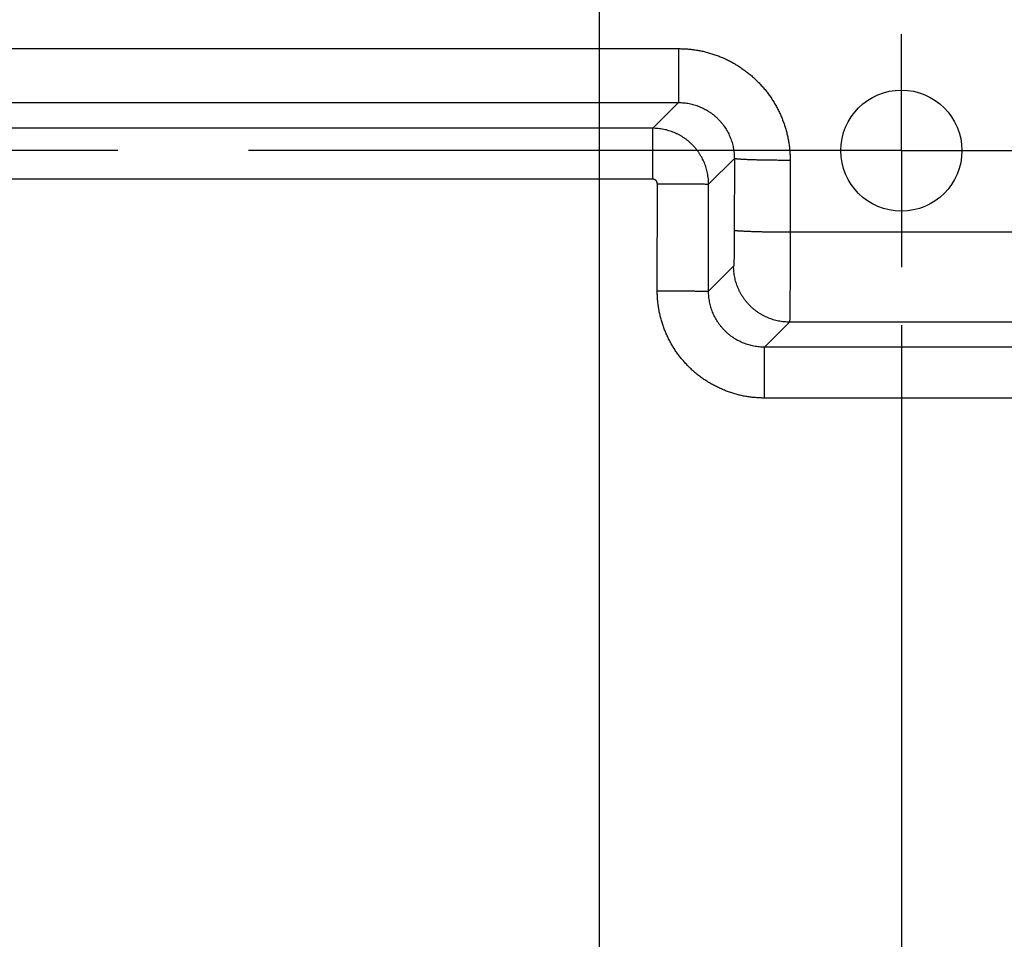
# Model space of a CAD drawing. Header units: inches. Extents: x 0 to 34, y 0 to 22.
# Tile 19 of 80: x 16.9 to 18, y 11.8 to 12.8. Entities that reach past the tile are written whole.
import ezdxf

# ---------------------------------------------------------------- set-up
doc = ezdxf.new("R2010")
doc.units = ezdxf.units.IN
doc.header["$LTSCALE"] = 1.87
doc.header["$MEASUREMENT"] = 0
doc.linetypes.add('CENTER', pattern=[0.6, 0.375, -0.075, 0.075, -0.075])
doc.layers.get('0').update_dxf_attribs({"linetype": 'CONTINUOUS'})
doc.layers.add('DEFAULT_1', color=7, linetype='CENTER')
doc.layers.add('DIMENSIONS', color=7, linetype='CONTINUOUS')
doc.styles.get("Standard").update_dxf_attribs({"font": 'txt', "width": 0.8})
doc.dimstyles.new('DIMSTYLE_1', dxfattribs={"dimtxt": 0.125, "dimasz": 0.18, "dimexe": 0.18, "dimexo": 0.0625, "dimgap": 0.09, "dimtad": 0, "dimtih": 1, "dimtoh": 1, "dimdec": 3, "dimzin": 4, "dimdsep": 46, "dimtxsty": 'STANDARD', "dimblk": '_FILLED', "dimblk1": '_FILLED', "dimblk2": '_FILLED', "dimcen": 0.09, "dimadec": 0, "dimazin": 0, "dimtp": 0.01, "dimtm": 0.01, "dimtfac": 1, "dimtdec": 3, "dimtofl": 0, "dimtmove": 0, "dimatfit": 3, "dimldrblk": '_FILLED', "dimfxl": 1, "dimtolj": 1, "dimtzin": 4, "dimarcsym": 0})

# ---------------------------------------------------------------- blocks, each defined once
blk = doc.blocks.new('*D1')
at = {"layer": 'DIMENSIONS', "color": 2, "linetype": 'CONTINUOUS'}
blk.add_line((18.5963, 12.5351), (18.5963, 10.3045), dxfattribs=at)
at = {"layer": 'DIMENSIONS', "color": 2, "linetype": 'CONTINUOUS', "width": 0.8}
for s, p in [(']', (18.6588, 10.142)), ('88.09', (18.6588, 9.642)), ('[', (18.6588, 9.542)), ('3.468', (18.6588, 8.917))]:
    blk.add_text(s, height=0.125, rotation=90, dxfattribs=at).set_placement(p)
blk = doc.blocks.new('_FILLED')
at = {"color": 0, "linetype": 'BYBLOCK'}
blk.add_solid([(0, 0), (-1, 0.1736), (-1, -0.1736)], dxfattribs=at)
blk = doc.blocks.new('*D12')
at = {"layer": 'DIMENSIONS', "color": 2, "linetype": 'CONTINUOUS'}
blk.add_line((17.5271, 13.1745), (17.5271, 10.3045), dxfattribs=at)
at = {"layer": 'DIMENSIONS', "color": 2, "linetype": 'CONTINUOUS', "width": 0.8}
for s, p in [(']', (17.5896, 10.142)), ('60.94', (17.5896, 9.642)), ('[', (17.5896, 9.542)), ('2.399', (17.5896, 8.917))]:
    blk.add_text(s, height=0.125, rotation=90, dxfattribs=at).set_placement(p)
blk = doc.blocks.new('*D14')
at = {"layer": 'DIMENSIONS', "color": 2, "linetype": 'CONTINUOUS'}
blk.add_line((17.8518, 12.4975), (17.8518, 10.3045), dxfattribs=at)
at = {"layer": 'DIMENSIONS', "color": 2, "linetype": 'CONTINUOUS', "width": 0.8}
for s, p in [(']', (17.9143, 10.142)), ('69.18', (17.9143, 9.642)), ('[', (17.9143, 9.542)), ('2.724', (17.9143, 8.917))]:
    blk.add_text(s, height=0.125, rotation=90, dxfattribs=at).set_placement(p)

msp = doc.modelspace()

# ---------------------------------------------------------------- linework, layer by layer
at = {"color": 7, "linetype": 'CONTINUOUS'}
for p, q in [((16.1111, 12.7946), (17.6125, 12.7946)), ((17.6125, 12.7946), (17.6125, 12.7367)), ((16.1111, 12.7367), (17.6125, 12.7367)), ((17.6125, 12.7367), (17.5848, 12.7091)), ((17.5848, 12.7091), (16.1388, 12.7091)), ((17.5848, 12.6544), (17.5848, 12.7091)), ((17.6724, 12.6767), (17.6448, 12.6491)), ((17.6724, 12.6767), (17.6723, 12.5995)), ((17.7324, 12.6746), (17.7323, 12.5974)), ((17.5848, 12.6544), (16.1388, 12.6544)), ((17.5896, 12.5345), (17.5897, 12.6495)), ((17.6447, 12.534), (17.6448, 12.6491)), ((17.9713, 12.5974), (17.7323, 12.5974)), ((17.6716, 12.5609), (17.6447, 12.534)), ((17.7316, 12.5009), (17.7047, 12.474)), ((17.9719, 12.5009), (17.7316, 12.5009)), ((17.9989, 12.474), (17.7047, 12.474)), ((17.7047, 12.4194), (17.7047, 12.474)), ((17.9989, 12.4194), (17.7047, 12.4194))]:
    msp.add_line(p, q, dxfattribs=at)
msp.add_circle((17.8518, 12.6851), 0.065, dxfattribs=at)
for points, knots in [([(17.6125, 12.7946), (17.6141, 12.7946), (17.6173, 12.7946), (17.6221, 12.7943), (17.6269, 12.7938), (17.6317, 12.7931), (17.6364, 12.7923), (17.6411, 12.7912), (17.6458, 12.7899), (17.6504, 12.7885), (17.655, 12.7869), (17.6594, 12.7851), (17.6639, 12.7831), (17.6682, 12.7809), (17.6724, 12.7786), (17.6765, 12.7761), (17.6806, 12.7734), (17.6845, 12.7706), (17.6883, 12.7676), (17.692, 12.7645), (17.6955, 12.7612), (17.6989, 12.7578), (17.7022, 12.7543), (17.7054, 12.7506), (17.7083, 12.7468), (17.7112, 12.7428), (17.7138, 12.7388), (17.7163, 12.7347), (17.7187, 12.7304), (17.7208, 12.7261), (17.7228, 12.7217), (17.7246, 12.7172), (17.7262, 12.7126), (17.7277, 12.708), (17.7289, 12.7033), (17.73, 12.6986), (17.7309, 12.6939), (17.7315, 12.6891), (17.732, 12.6842), (17.7323, 12.6794), (17.7324, 12.6762), (17.7324, 12.6746)], [0, 0, 0, 0, 0.025515, 0.051084, 0.076688, 0.102308, 0.127929, 0.153543, 0.179161, 0.204792, 0.230433, 0.256072, 0.281704, 0.307332, 0.332958, 0.358585, 0.384216, 0.40985, 0.435486, 0.461121, 0.486758, 0.512401, 0.538048, 0.563696, 0.589342, 0.61499, 0.640643, 0.666301, 0.691959, 0.717615, 0.743277, 0.768954, 0.79464, 0.820322, 0.845994, 0.871667, 0.897353, 0.923044, 0.948726, 0.974384, 1, 1, 1, 1]), ([(17.6125, 12.7367), (17.6134, 12.7367), (17.6153, 12.7367), (17.6182, 12.7365), (17.621, 12.7362), (17.6238, 12.7357), (17.6266, 12.7351), (17.6293, 12.7343), (17.6321, 12.7335), (17.6347, 12.7325), (17.6373, 12.7314), (17.6399, 12.7301), (17.6424, 12.7288), (17.6448, 12.7273), (17.6472, 12.7257), (17.6495, 12.724), (17.6517, 12.7222), (17.6538, 12.7202), (17.6558, 12.7182), (17.6577, 12.7161), (17.6595, 12.7139), (17.6613, 12.7116), (17.6629, 12.7093), (17.6644, 12.7068), (17.6657, 12.7043), (17.667, 12.7017), (17.6681, 12.6991), (17.6691, 12.6964), (17.67, 12.6937), (17.6707, 12.6909), (17.6713, 12.6881), (17.6718, 12.6853), (17.6721, 12.6824), (17.6723, 12.6796), (17.6724, 12.6776), (17.6724, 12.6767)], [0, 0, 0, 0, 0.030241, 0.060493, 0.09075, 0.121007, 0.151259, 0.181504, 0.211738, 0.241955, 0.272154, 0.302345, 0.332542, 0.362751, 0.392969, 0.423196, 0.453429, 0.483671, 0.513927, 0.544198, 0.574481, 0.604774, 0.635083, 0.665409, 0.695747, 0.726095, 0.756461, 0.786849, 0.817259, 0.847687, 0.878129, 0.908583, 0.939048, 0.969522, 1, 1, 1, 1]), ([(17.6448, 12.6491), (17.6448, 12.65), (17.6447, 12.652), (17.6445, 12.6549), (17.6441, 12.6579), (17.6436, 12.6608), (17.643, 12.6636), (17.6422, 12.6665), (17.6413, 12.6693), (17.6402, 12.672), (17.639, 12.6747), (17.6377, 12.6773), (17.6362, 12.6799), (17.6347, 12.6824), (17.633, 12.6848), (17.6312, 12.6871), (17.6292, 12.6894), (17.6272, 12.6915), (17.6251, 12.6935), (17.6228, 12.6955), (17.6205, 12.6973), (17.6181, 12.699), (17.6156, 12.7005), (17.6131, 12.702), (17.6104, 12.7033), (17.6077, 12.7045), (17.605, 12.7056), (17.6022, 12.7065), (17.5994, 12.7073), (17.5965, 12.7079), (17.5936, 12.7084), (17.5907, 12.7088), (17.5877, 12.709), (17.5858, 12.7091), (17.5848, 12.7091)], [0, 0, 0, 0, 0.031238, 0.062478, 0.093719, 0.124962, 0.156207, 0.187452, 0.218698, 0.249945, 0.281194, 0.312443, 0.343693, 0.374944, 0.406195, 0.437448, 0.4687, 0.499954, 0.531208, 0.562462, 0.593716, 0.62497, 0.656224, 0.687478, 0.718732, 0.749985, 0.781238, 0.812491, 0.843744, 0.874996, 0.906248, 0.937499, 0.96875, 1, 1, 1, 1]), ([(17.7324, 12.6746), (17.7314, 12.6746), (17.7295, 12.6746), (17.7266, 12.6746), (17.7237, 12.6746), (17.7208, 12.6746), (17.718, 12.6747), (17.7151, 12.6747), (17.7124, 12.6747), (17.7097, 12.6748), (17.707, 12.6748), (17.7044, 12.6748), (17.7019, 12.6749), (17.6994, 12.6749), (17.697, 12.675), (17.6947, 12.6751), (17.6925, 12.6751), (17.6903, 12.6752), (17.6883, 12.6753), (17.6864, 12.6754), (17.6846, 12.6754), (17.6829, 12.6755), (17.6813, 12.6756), (17.6798, 12.6757), (17.6785, 12.6758), (17.6773, 12.6759), (17.6762, 12.676), (17.6752, 12.6761), (17.6744, 12.6762), (17.6737, 12.6763), (17.6732, 12.6764), (17.6728, 12.6765), (17.6725, 12.6765), (17.6724, 12.6766), (17.6724, 12.6767)], [0, 0, 0, 0, 0.048431, 0.096747, 0.144836, 0.192584, 0.23988, 0.28661, 0.332667, 0.377941, 0.422326, 0.465717, 0.508012, 0.549113, 0.588922, 0.627345, 0.664294, 0.69968, 0.733421, 0.765438, 0.795655, 0.824003, 0.850415, 0.87483, 0.897191, 0.917448, 0.935554, 0.951469, 0.96516, 0.976601, 0.985776, 0.992685, 0.997366, 1, 1, 1, 1]), ([(17.5897, 12.6495), (17.5897, 12.6497), (17.5896, 12.65), (17.5896, 12.6504), (17.5895, 12.6508), (17.5894, 12.6512), (17.5892, 12.6516), (17.589, 12.652), (17.5888, 12.6524), (17.5885, 12.6527), (17.5882, 12.653), (17.5879, 12.6533), (17.5876, 12.6536), (17.5872, 12.6538), (17.5868, 12.654), (17.5864, 12.6541), (17.586, 12.6543), (17.5856, 12.6544), (17.5852, 12.6544), (17.5849, 12.6544), (17.5848, 12.6544)], [0, 0, 0, 0, 0.055507, 0.111096, 0.166671, 0.222241, 0.277807, 0.333368, 0.38893, 0.44448, 0.500031, 0.555582, 0.61113, 0.666677, 0.722225, 0.777774, 0.83333, 0.888887, 0.944452, 1, 1, 1, 1]), ([(17.5897, 12.6495), (17.5906, 12.6495), (17.5924, 12.6495), (17.5952, 12.6495), (17.5979, 12.6495), (17.6006, 12.6495), (17.6033, 12.6495), (17.606, 12.6495), (17.6086, 12.6495), (17.6111, 12.6495), (17.6137, 12.6495), (17.6161, 12.6495), (17.6185, 12.6495), (17.6208, 12.6495), (17.623, 12.6494), (17.6252, 12.6494), (17.6273, 12.6494), (17.6292, 12.6494), (17.6311, 12.6494), (17.6329, 12.6494), (17.6345, 12.6493), (17.6361, 12.6493), (17.6375, 12.6493), (17.6388, 12.6493), (17.64, 12.6493), (17.641, 12.6492), (17.642, 12.6492), (17.6428, 12.6492), (17.6434, 12.6492), (17.644, 12.6491), (17.6443, 12.6491), (17.6446, 12.6491), (17.6447, 12.6491), (17.6448, 12.6491)], [0, 0, 0, 0, 0.050088, 0.10005, 0.149761, 0.199096, 0.247931, 0.296144, 0.343613, 0.39022, 0.435848, 0.480382, 0.523709, 0.565723, 0.606316, 0.645388, 0.682839, 0.718577, 0.752511, 0.784556, 0.814632, 0.842664, 0.868581, 0.892317, 0.913815, 0.933019, 0.949882, 0.964361, 0.976421, 0.986033, 0.993172, 0.997826, 1, 1, 1, 1]), ([(17.6723, 12.5995), (17.6723, 12.5988), (17.6723, 12.5975), (17.6723, 12.5954), (17.6723, 12.5933), (17.6723, 12.5913), (17.6723, 12.5893), (17.6723, 12.5873), (17.6723, 12.5853), (17.6723, 12.5834), (17.6722, 12.5816), (17.6722, 12.5798), (17.6722, 12.578), (17.6722, 12.5763), (17.6722, 12.5747), (17.6721, 12.5732), (17.6721, 12.5717), (17.6721, 12.5703), (17.6721, 12.569), (17.672, 12.5678), (17.672, 12.5667), (17.672, 12.5656), (17.6719, 12.5647), (17.6719, 12.5639), (17.6719, 12.5631), (17.6718, 12.5625), (17.6718, 12.562), (17.6718, 12.5616), (17.6717, 12.5612), (17.6717, 12.5611), (17.6717, 12.5609), (17.6716, 12.5609)], [0, 0, 0, 0, 0.053529, 0.107064, 0.160402, 0.213341, 0.26569, 0.31726, 0.367862, 0.417321, 0.465504, 0.5123, 0.557592, 0.601266, 0.643202, 0.683279, 0.721378, 0.757388, 0.791212, 0.822755, 0.851924, 0.87865, 0.902875, 0.92454, 0.943571, 0.959903, 0.973487, 0.984285, 0.992278, 0.997484, 1, 1, 1, 1]), ([(17.7323, 12.5974), (17.7313, 12.5974), (17.7294, 12.5974), (17.7265, 12.5974), (17.7236, 12.5975), (17.7208, 12.5975), (17.7179, 12.5975), (17.7151, 12.5975), (17.7123, 12.5976), (17.7096, 12.5976), (17.707, 12.5976), (17.7043, 12.5977), (17.7018, 12.5977), (17.6993, 12.5978), (17.6969, 12.5979), (17.6946, 12.5979), (17.6924, 12.598), (17.6903, 12.5981), (17.6883, 12.5981), (17.6863, 12.5982), (17.6845, 12.5983), (17.6828, 12.5984), (17.6813, 12.5985), (17.6798, 12.5985), (17.6784, 12.5986), (17.6772, 12.5987), (17.6761, 12.5988), (17.6752, 12.5989), (17.6744, 12.599), (17.6737, 12.5991), (17.6732, 12.5992), (17.6728, 12.5993), (17.6725, 12.5994), (17.6724, 12.5995), (17.6723, 12.5995)], [0, 0, 0, 0, 0.04843, 0.096747, 0.144835, 0.192583, 0.239878, 0.286609, 0.332665, 0.377939, 0.422323, 0.465714, 0.50801, 0.54911, 0.588919, 0.627343, 0.664291, 0.699677, 0.733419, 0.765436, 0.795653, 0.824002, 0.850414, 0.874829, 0.89719, 0.917447, 0.935553, 0.951468, 0.965159, 0.976601, 0.985776, 0.992685, 0.997366, 1, 1, 1, 1]), ([(17.7323, 12.5974), (17.7323, 12.596), (17.7323, 12.5932), (17.7323, 12.589), (17.7323, 12.5849), (17.7323, 12.5807), (17.7323, 12.5766), (17.7323, 12.5725), (17.7323, 12.5685), (17.7323, 12.5646), (17.7323, 12.5607), (17.7322, 12.5568), (17.7322, 12.5531), (17.7322, 12.5494), (17.7322, 12.5459), (17.7322, 12.5424), (17.7322, 12.539), (17.7322, 12.5358), (17.7321, 12.5327), (17.7321, 12.5296), (17.7321, 12.5268), (17.7321, 12.524), (17.732, 12.5214), (17.732, 12.5189), (17.732, 12.5166), (17.732, 12.5144), (17.7319, 12.5123), (17.7319, 12.5105), (17.7319, 12.5088), (17.7319, 12.5072), (17.7318, 12.5058), (17.7318, 12.5046), (17.7318, 12.5036), (17.7318, 12.5027), (17.7317, 12.502), (17.7317, 12.5015), (17.7317, 12.5012), (17.7317, 12.501), (17.7316, 12.5009)], [0, 0, 0, 0, 0.043659, 0.087169, 0.130453, 0.173435, 0.216044, 0.258206, 0.299845, 0.340887, 0.381262, 0.420897, 0.459711, 0.497627, 0.534583, 0.570525, 0.605392, 0.639118, 0.671638, 0.702899, 0.732846, 0.761431, 0.788607, 0.81432, 0.838519, 0.861163, 0.882219, 0.901649, 0.919413, 0.935474, 0.949806, 0.962382, 0.973181, 0.982184, 0.989377, 0.994747, 0.998287, 1, 1, 1, 1]), ([(17.7316, 12.5009), (17.7307, 12.5009), (17.7287, 12.501), (17.7258, 12.5012), (17.7228, 12.5016), (17.7199, 12.5021), (17.7171, 12.5027), (17.7142, 12.5035), (17.7114, 12.5044), (17.7087, 12.5055), (17.706, 12.5067), (17.7033, 12.508), (17.7008, 12.5095), (17.6983, 12.511), (17.6959, 12.5127), (17.6936, 12.5145), (17.6913, 12.5165), (17.6892, 12.5185), (17.6872, 12.5206), (17.6852, 12.5229), (17.6834, 12.5252), (17.6817, 12.5276), (17.6802, 12.5301), (17.6787, 12.5326), (17.6774, 12.5353), (17.6762, 12.538), (17.6751, 12.5407), (17.6742, 12.5435), (17.6734, 12.5463), (17.6728, 12.5492), (17.6723, 12.5521), (17.6719, 12.555), (17.6717, 12.558), (17.6716, 12.5599), (17.6716, 12.5609)], [0, 0, 0, 0, 0.031247, 0.062495, 0.093743, 0.124992, 0.156241, 0.18749, 0.21874, 0.24999, 0.281241, 0.312492, 0.343743, 0.374994, 0.406246, 0.437497, 0.468749, 0.500001, 0.531253, 0.562504, 0.593756, 0.625008, 0.656259, 0.68751, 0.718761, 0.750011, 0.781261, 0.812511, 0.84376, 0.875009, 0.906258, 0.937506, 0.968753, 1, 1, 1, 1]), ([(17.7047, 12.4194), (17.7031, 12.4194), (17.7, 12.4195), (17.6952, 12.4198), (17.6905, 12.4202), (17.6858, 12.4209), (17.6811, 12.4218), (17.6765, 12.4229), (17.6719, 12.4241), (17.6673, 12.4256), (17.6629, 12.4272), (17.6585, 12.4291), (17.6542, 12.4311), (17.6499, 12.4332), (17.6458, 12.4356), (17.6417, 12.4381), (17.6378, 12.4408), (17.634, 12.4436), (17.6303, 12.4466), (17.6267, 12.4498), (17.6233, 12.4531), (17.62, 12.4565), (17.6169, 12.4601), (17.6139, 12.4638), (17.611, 12.4676), (17.6083, 12.4715), (17.6058, 12.4756), (17.6035, 12.4797), (17.6013, 12.4839), (17.5993, 12.4883), (17.5975, 12.4927), (17.5958, 12.4971), (17.5944, 12.5017), (17.5931, 12.5062), (17.592, 12.5109), (17.5912, 12.5156), (17.5905, 12.5203), (17.59, 12.525), (17.5897, 12.5298), (17.5896, 12.5329), (17.5896, 12.5345)], [0, 0, 0, 0, 0.026296, 0.052611, 0.07893, 0.105247, 0.131563, 0.15788, 0.184195, 0.21051, 0.236824, 0.263138, 0.289452, 0.315765, 0.342077, 0.36839, 0.394702, 0.421015, 0.447327, 0.47364, 0.499954, 0.526268, 0.552582, 0.578897, 0.605212, 0.631528, 0.657845, 0.684164, 0.710483, 0.736803, 0.763124, 0.789446, 0.81577, 0.842096, 0.868421, 0.894744, 0.921072, 0.947401, 0.973715, 1, 1, 1, 1]), ([(17.5896, 12.5345), (17.5906, 12.5345), (17.5924, 12.5345), (17.5951, 12.5345), (17.5979, 12.5345), (17.6006, 12.5345), (17.6033, 12.5345), (17.6059, 12.5345), (17.6086, 12.5345), (17.6111, 12.5345), (17.6136, 12.5345), (17.6161, 12.5344), (17.6185, 12.5344), (17.6208, 12.5344), (17.623, 12.5344), (17.6252, 12.5344), (17.6272, 12.5344), (17.6292, 12.5344), (17.6311, 12.5343), (17.6328, 12.5343), (17.6345, 12.5343), (17.636, 12.5343), (17.6375, 12.5343), (17.6388, 12.5342), (17.64, 12.5342), (17.641, 12.5342), (17.6419, 12.5342), (17.6427, 12.5342), (17.6434, 12.5341), (17.6439, 12.5341), (17.6443, 12.5341), (17.6446, 12.5341), (17.6447, 12.534), (17.6447, 12.534)], [0, 0, 0, 0, 0.050088, 0.10005, 0.149761, 0.199096, 0.247931, 0.296144, 0.343613, 0.39022, 0.435848, 0.480382, 0.523709, 0.565723, 0.606316, 0.645388, 0.682839, 0.718577, 0.752511, 0.784556, 0.814632, 0.842664, 0.868581, 0.892317, 0.913815, 0.933019, 0.949882, 0.964361, 0.976421, 0.986033, 0.993172, 0.997826, 1, 1, 1, 1]), ([(17.7047, 12.474), (17.7038, 12.474), (17.7019, 12.4741), (17.699, 12.4743), (17.6962, 12.4746), (17.6934, 12.4751), (17.6906, 12.4757), (17.6878, 12.4764), (17.6851, 12.4773), (17.6824, 12.4783), (17.6798, 12.4794), (17.6772, 12.4807), (17.6747, 12.482), (17.6723, 12.4835), (17.6699, 12.4851), (17.6676, 12.4868), (17.6654, 12.4886), (17.6633, 12.4906), (17.6613, 12.4926), (17.6594, 12.4947), (17.6576, 12.4969), (17.6558, 12.4992), (17.6542, 12.5016), (17.6528, 12.504), (17.6514, 12.5065), (17.6501, 12.5091), (17.649, 12.5117), (17.648, 12.5144), (17.6471, 12.5171), (17.6464, 12.5199), (17.6458, 12.5227), (17.6453, 12.5255), (17.645, 12.5283), (17.6448, 12.5312), (17.6447, 12.5331), (17.6447, 12.534)], [0, 0, 0, 0, 0.030312, 0.060619, 0.090921, 0.12122, 0.151514, 0.181806, 0.212095, 0.242382, 0.272667, 0.30295, 0.333232, 0.363514, 0.393795, 0.424076, 0.454359, 0.484642, 0.514928, 0.545215, 0.575505, 0.605798, 0.636094, 0.666394, 0.696698, 0.727006, 0.757319, 0.787637, 0.817959, 0.848287, 0.878619, 0.908956, 0.939298, 0.969646, 1, 1, 1, 1])]:
    msp.add_open_spline(points, degree=3, knots=knots, dxfattribs=at)
at = {"layer": 'DEFAULT_1', "color": 7, "linetype": 'CENTER'}
for q in [(17.8518, 12.8102), (15.9802, 12.6851), (17.9769, 12.6851), (17.8518, 12.56)]:
    msp.add_line((17.8518, 12.6851), q, dxfattribs=at)

# ---------------------------------------------------------------- dimensions: what is measured, and where the dimension line sits
at = {"layer": 'DIMENSIONS', "color": 2, "linetype": 'CONTINUOUS'}
for feature_location, offset, origin, picture, middle in [((17.5271, 13.1745), (0, -2.87), (15.1281, 13.237), '*D12', (17.5271, 9.5795)), ((17.8518, 12.4975), (0, -2.193), (15.1281, 12.56), '*D14', (17.8518, 9.5795)), ((18.5963, 12.5351), (0, -2.2306), (15.1281, 12.5061), '*D1', (18.5963, 9.5795))]:
    dim = msp.add_ordinate_dim(feature_location=feature_location, offset=offset, dtype=1, origin=origin, dimstyle='DIMSTYLE_1', dxfattribs=at)
    dim.commit()
    dim.dimension.update_dxf_attribs({"geometry": picture, "text_midpoint": middle})

doc.saveas('drawing.dxf')
